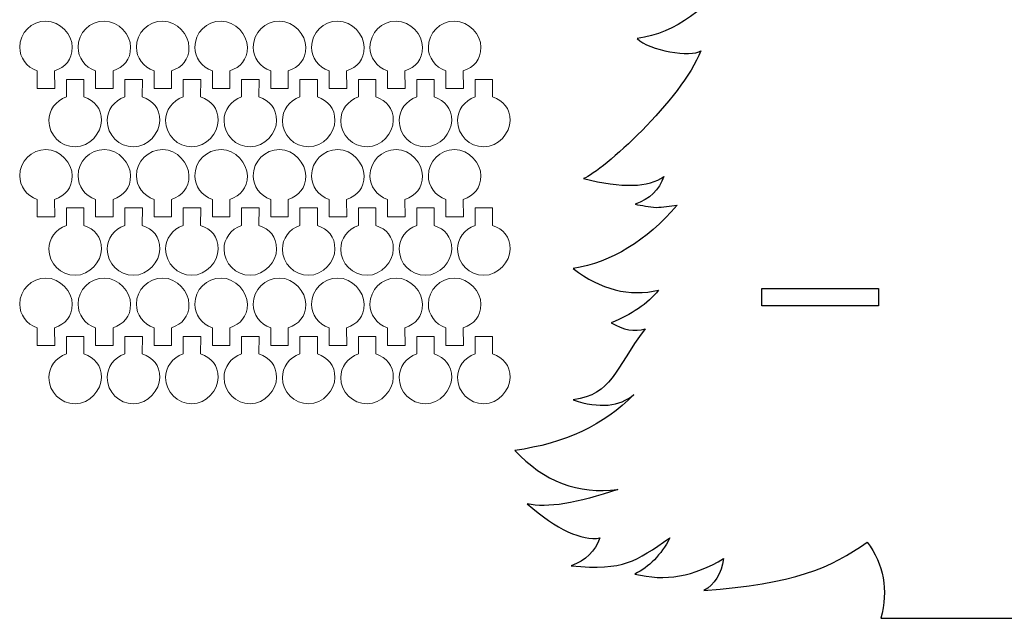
# Model space of a CAD drawing. Header units: millimetres. Extents: x -1146 to 1019, y -763 to 979.
# Tile 88 of 143: x 304 to 473, y 44 to 147. Entities that reach past the tile are written whole.
import ezdxf

# ---------------------------------------------------------------- set-up
doc = ezdxf.new("R2010")
doc.units = ezdxf.units.MM
doc.header["$MEASUREMENT"] = 0
doc.layers.add('Layer 1', color=7, linetype='Continuous')

msp = doc.modelspace()

# ---------------------------------------------------------------- linework, layer by layer
at = {"layer": 'Layer 1', "lineweight": 25}
for points, knots in [([(451.6965, 44.3736), (452.9736, 49.2453), (452.191, 53.5948), (449.3485, 57.4226), (449.3485, 57.4226), (443.2825, 53.0066), (436.6289, 50.243), (421.3879, 49.1323), (421.3879, 49.1323), (423.2434, 50.1331), (424.3605, 51.9558), (424.7392, 54.6004), (424.7392, 54.6004), (419.7382, 51.5331), (414.6816, 50.651), (409.5698, 51.9545), (409.5698, 51.9545), (412.0079, 53.1607), (414.0072, 55.2184), (415.567, 58.1282), (415.567, 58.1282), (409.5259, 54.0904), (407.8822, 52.5029), (398.6364, 53.3657), (398.6364, 53.3657), (401.1322, 54.2763), (402.7786, 55.8638), (403.5752, 58.1282), (403.5752, 58.1282), (400.4091, 57.606), (396.2554, 59.5534), (391.1137, 63.9702), (391.1137, 63.9702), (394.5117, 63.2168), (399.6905, 64.0416), (406.6504, 66.4447), (406.6504, 66.4447), (399.8219, 65.574), (393.942, 67.7998), (389.0104, 73.1216), (389.0104, 73.1216), (397.476, 74.2773), (404.273, 77.4678), (409.401, 82.6936), (409.401, 82.6936), (406.9621, 80.5915), (403.4917, 80.2819), (398.99, 81.7647), (398.99, 81.7647), (405.7637, 82.7507), (405.8785, 86.8079), (411.3347, 93.9356), (411.3347, 93.9356), (409.5049, 93.3882), (407.5646, 93.741), (405.5138, 94.994), (405.5138, 94.994), (408.9913, 96.3537), (411.6959, 98.2058), (413.6278, 100.5502), (413.6278, 100.5502), (408.5986, 99.409), (403.7188, 100.6437), (398.9877, 104.2545), (398.9877, 104.2545), (405.5498, 105.3612), (411.4883, 108.9774), (416.803, 115.1026), (416.803, 115.1026), (415.5233, 115.0096), (414.3656, 114.7221), (413.2086, 114.7437), (413.2086, 114.7437), (411.9625, 114.7668), (410.7247, 115.1097), (409.5924, 115.2616), (409.5924, 115.2616), (412.0882, 116.1722), (413.7346, 117.7597), (414.5312, 120.0241), (414.5312, 120.0241), (411.9335, 118.1402), (407.3473, 118.0228), (400.7728, 119.6713), (400.7728, 119.6713), (404.0194, 120.925), (417.5485, 133.1447), (420.8675, 141.5564), (420.8675, 141.5564), (419.2513, 140.3669), (411.9656, 141.6001), (409.9458, 143.6603), (409.9458, 143.6603), (416.7195, 144.6463), (421.8343, 148.7035), (427.2904, 155.8312), (427.2904, 155.8312), (425.4606, 155.2838), (423.5203, 155.6366), (421.4695, 156.8896), (421.4695, 156.8896), (424.947, 158.2493), (427.6516, 160.1014), (429.5835, 162.4458), (429.5835, 162.4458), (424.5543, 161.3046), (419.6745, 162.5393), (414.9434, 166.1501), (414.9434, 166.1501), (421.5055, 167.2568), (422.5052, 170.5202), (427.8199, 176.6454), (427.8199, 176.6454), (425.334, 176.683), (423.335, 177.7122), (421.823, 179.7323), (421.823, 179.7323), (429.126, 181.9782), (429.3597, 184.8885), (433.1105, 193.4023), (433.1105, 193.4023), (428.3196, 191.622), (423.8509, 194.4013), (420.3663, 196.1521), (420.3663, 196.1521), (424.6068, 197.5928), (432.6035, 201.5163), (434.6546, 205.2646), (434.6546, 205.2646), (430.4626, 205.6621), (425.9007, 206.5049), (424.2325, 211.2326), (424.2325, 211.2326), (428.139, 211.5046), (431.804, 213.0871), (435.2279, 215.9801), (435.2279, 215.9801), (433.662, 216.1622), (431.9861, 217.0444), (430.2007, 218.626), (430.2007, 218.626), (436.9185, 219.7743), (444.8268, 223.449), (448.1044, 231.7667), (448.1044, 231.7667), (446.8728, 231.1881), (444.8001, 231.3204), (441.8867, 232.164), (441.8867, 232.164), (444.288, 233.1927), (447.3601, 235.3535), (449.5156, 237.4116), (449.5156, 237.4116), (445.606, 237.9524), (444.7452, 240.4136), (443.0335, 243.2325), (443.0335, 243.2325), (450.5501, 244.0483), (457.2405, 252.1827), (463.2237, 272.2309), (463.2237, 272.2309), (463.6088, 273.522), (464.751, 274.3734), (466.0985, 274.3734), (466.0985, 274.3734), (466.0985, 274.3734), (466.5092, 274.3734), (466.5092, 274.3734), (466.5092, 274.3734), (467.8567, 274.3734), (468.9989, 273.522), (469.384, 272.2309), (469.384, 272.2309), (475.3672, 252.1829), (482.0576, 244.0483), (489.5742, 243.2325), (489.5742, 243.2325), (487.8625, 240.4136), (487.0017, 237.9523), (483.0921, 237.4116), (483.0921, 237.4116), (485.2475, 235.3534), (488.3197, 233.1927), (490.721, 232.164), (490.721, 232.164), (487.8076, 231.3207), (485.735, 231.1881), (484.5033, 231.7667), (484.5033, 231.7667), (487.7809, 223.449), (495.6892, 219.7743), (502.407, 218.626), (502.407, 218.626), (500.6214, 217.0441), (498.9457, 216.1622), (497.3798, 215.9801), (497.3798, 215.9801), (500.8037, 213.087), (504.4689, 211.5046), (508.3752, 211.2326), (508.3752, 211.2326), (506.7069, 206.5049), (502.1451, 205.6621), (497.9531, 205.2646), (497.9531, 205.2646), (500.0041, 201.5166), (508.0008, 197.5928), (512.2414, 196.1521), (512.2414, 196.1521), (508.7568, 194.4013), (504.2882, 191.622), (499.4972, 193.4023), (499.4972, 193.4023), (503.248, 184.8885), (503.4817, 181.9781), (510.7847, 179.7323), (510.7847, 179.7323), (509.2726, 177.712), (507.2739, 176.683), (504.7878, 176.6454), (504.7878, 176.6454), (510.1025, 170.5199), (511.1022, 167.2568), (517.6643, 166.1501), (517.6643, 166.1501), (512.9333, 162.5392), (508.0534, 161.3045), (503.0242, 162.4458), (503.0242, 162.4458), (504.9561, 160.1014), (507.6607, 158.2492), (511.1382, 156.8896), (511.1382, 156.8896), (509.0874, 155.6366), (507.1471, 155.2838), (505.3173, 155.8312), (505.3173, 155.8312), (510.7735, 148.7035), (515.8885, 144.6463), (522.6619, 143.6603), (522.6619, 143.6603), (520.6421, 141.6004), (513.3564, 140.3669), (511.7402, 141.5564), (511.7402, 141.5564), (515.0592, 133.1447), (528.5883, 120.925), (531.8349, 119.6713), (531.8349, 119.6713), (525.2604, 118.0226), (520.6741, 118.1402), (518.0765, 120.0241), (518.0765, 120.0241), (518.8733, 117.7597), (520.5195, 116.1722), (523.0153, 115.2616), (523.0153, 115.2616), (521.883, 115.1097), (520.6452, 114.7668), (519.3991, 114.7437), (519.3991, 114.7437), (518.2421, 114.7221), (517.0844, 115.0099), (515.8047, 115.1026), (515.8047, 115.1026), (521.1194, 108.9771), (527.0579, 105.3612), (533.62, 104.2545), (533.62, 104.2545), (528.889, 100.6436), (524.0091, 99.4089), (518.9799, 100.5502), (518.9799, 100.5502), (520.9118, 98.2058), (523.6164, 96.3536), (527.0939, 94.994), (527.0939, 94.994), (525.0431, 93.741), (523.1028, 93.3882), (521.273, 93.9356), (521.273, 93.9356), (526.7292, 86.8079), (526.844, 82.7507), (533.6177, 81.7647), (533.6177, 81.7647), (528.6662, 80.3827), (524.922, 80.8912), (522.3843, 83.2907), (522.3843, 83.2907), (527.3561, 77.9161), (534.0559, 74.5264), (542.4838, 73.1216), (542.4838, 73.1216), (537.7269, 67.6431), (531.922, 65.2288), (525.0688, 65.8783), (525.0688, 65.8783), (532.2664, 64.3261), (537.5067, 64.1275), (540.7899, 65.2824), (540.7899, 65.2824), (536.1554, 60.3363), (532.2362, 57.9515), (529.0322, 58.1285), (529.0322, 58.1285), (529.829, 55.8641), (531.4752, 54.2766), (533.971, 53.366), (533.971, 53.366), (524.7251, 52.5032), (523.0815, 54.0907), (517.0404, 58.1285), (517.0404, 58.1285), (518.6005, 55.2189), (520.5994, 53.161), (523.0376, 51.9548), (523.0376, 51.9548), (517.9256, 50.6513), (512.8692, 51.5334), (507.8682, 54.6007), (507.8682, 54.6007), (508.2472, 51.9561), (509.3643, 50.1333), (511.2195, 49.1326), (511.2195, 49.1326), (495.9785, 50.2433), (489.325, 53.0069), (483.2589, 57.4229), (483.2589, 57.4229), (480.4164, 53.5954), (479.6338, 49.2456), (480.9109, 44.3739), (480.9109, 44.3739), (480.9109, 44.3739), (451.6948, 44.3739), (451.6948, 44.3739), (451.6948, 44.3739), (451.6948, 44.3739), (451.6965, 44.3736), (451.6965, 44.3736)], [0, 0, 0, 0, 0.01162791, 0.01162791, 0.01162791, 0.01162791, 0.02325581, 0.02325581, 0.02325581, 0.02325581, 0.03488372, 0.03488372, 0.03488372, 0.03488372, 0.04651163, 0.04651163, 0.04651163, 0.04651163, 0.05813953, 0.05813953, 0.05813953, 0.05813953, 0.06976744, 0.06976744, 0.06976744, 0.06976744, 0.08139535, 0.08139535, 0.08139535, 0.08139535, 0.09302326, 0.09302326, 0.09302326, 0.09302326, 0.10465116, 0.10465116, 0.10465116, 0.10465116, 0.11627907, 0.11627907, 0.11627907, 0.11627907, 0.12790698, 0.12790698, 0.12790698, 0.12790698, 0.13953488, 0.13953488, 0.13953488, 0.13953488, 0.15116279, 0.15116279, 0.15116279, 0.15116279, 0.1627907, 0.1627907, 0.1627907, 0.1627907, 0.1744186, 0.1744186, 0.1744186, 0.1744186, 0.18604651, 0.18604651, 0.18604651, 0.18604651, 0.19767442, 0.19767442, 0.19767442, 0.19767442, 0.20930233, 0.20930233, 0.20930233, 0.20930233, 0.22093023, 0.22093023, 0.22093023, 0.22093023, 0.23255814, 0.23255814, 0.23255814, 0.23255814, 0.24418605, 0.24418605, 0.24418605, 0.24418605, 0.25581395, 0.25581395, 0.25581395, 0.25581395, 0.26744186, 0.26744186, 0.26744186, 0.26744186, 0.27906977, 0.27906977, 0.27906977, 0.27906977, 0.29069767, 0.29069767, 0.29069767, 0.29069767, 0.30232558, 0.30232558, 0.30232558, 0.30232558, 0.31395349, 0.31395349, 0.31395349, 0.31395349, 0.3255814, 0.3255814, 0.3255814, 0.3255814, 0.3372093, 0.3372093, 0.3372093, 0.3372093, 0.34883721, 0.34883721, 0.34883721, 0.34883721, 0.36046512, 0.36046512, 0.36046512, 0.36046512, 0.37209302, 0.37209302, 0.37209302, 0.37209302, 0.38372093, 0.38372093, 0.38372093, 0.38372093, 0.39534884, 0.39534884, 0.39534884, 0.39534884, 0.40697674, 0.40697674, 0.40697674, 0.40697674, 0.41860465, 0.41860465, 0.41860465, 0.41860465, 0.43023256, 0.43023256, 0.43023256, 0.43023256, 0.44186047, 0.44186047, 0.44186047, 0.44186047, 0.45348837, 0.45348837, 0.45348837, 0.45348837, 0.46511628, 0.46511628, 0.46511628, 0.46511628, 0.47674419, 0.47674419, 0.47674419, 0.47674419, 0.48837209, 0.48837209, 0.48837209, 0.48837209, 0.5, 0.5, 0.5, 0.5, 0.51162791, 0.51162791, 0.51162791, 0.51162791, 0.52325581, 0.52325581, 0.52325581, 0.52325581, 0.53488372, 0.53488372, 0.53488372, 0.53488372, 0.54651163, 0.54651163, 0.54651163, 0.54651163, 0.55813953, 0.55813953, 0.55813953, 0.55813953, 0.56976744, 0.56976744, 0.56976744, 0.56976744, 0.58139535, 0.58139535, 0.58139535, 0.58139535, 0.59302326, 0.59302326, 0.59302326, 0.59302326, 0.60465116, 0.60465116, 0.60465116, 0.60465116, 0.61627907, 0.61627907, 0.61627907, 0.61627907, 0.62790698, 0.62790698, 0.62790698, 0.62790698, 0.63953488, 0.63953488, 0.63953488, 0.63953488, 0.65116279, 0.65116279, 0.65116279, 0.65116279, 0.6627907, 0.6627907, 0.6627907, 0.6627907, 0.6744186, 0.6744186, 0.6744186, 0.6744186, 0.68604651, 0.68604651, 0.68604651, 0.68604651, 0.69767442, 0.69767442, 0.69767442, 0.69767442, 0.70930233, 0.70930233, 0.70930233, 0.70930233, 0.72093023, 0.72093023, 0.72093023, 0.72093023, 0.73255814, 0.73255814, 0.73255814, 0.73255814, 0.74418605, 0.74418605, 0.74418605, 0.74418605, 0.75581395, 0.75581395, 0.75581395, 0.75581395, 0.76744186, 0.76744186, 0.76744186, 0.76744186, 0.77906977, 0.77906977, 0.77906977, 0.77906977, 0.79069767, 0.79069767, 0.79069767, 0.79069767, 0.80232558, 0.80232558, 0.80232558, 0.80232558, 0.81395349, 0.81395349, 0.81395349, 0.81395349, 0.8255814, 0.8255814, 0.8255814, 0.8255814, 0.8372093, 0.8372093, 0.8372093, 0.8372093, 0.84883721, 0.84883721, 0.84883721, 0.84883721, 0.86046512, 0.86046512, 0.86046512, 0.86046512, 0.87209302, 0.87209302, 0.87209302, 0.87209302, 0.88372093, 0.88372093, 0.88372093, 0.88372093, 0.89534884, 0.89534884, 0.89534884, 0.89534884, 0.90697674, 0.90697674, 0.90697674, 0.90697674, 0.91860465, 0.91860465, 0.91860465, 0.91860465, 0.93023256, 0.93023256, 0.93023256, 0.93023256, 0.94186047, 0.94186047, 0.94186047, 0.94186047, 0.95348837, 0.95348837, 0.95348837, 0.95348837, 0.96511628, 0.96511628, 0.96511628, 0.96511628, 0.97674419, 0.97674419, 0.97674419, 0.97674419, 1, 1, 1, 1]), ([(431.3047, 100.8737), (431.3047, 100.8737), (431.3047, 97.8737), (431.3047, 97.8737), (431.3047, 97.8737), (431.3047, 97.8737), (451.3047, 97.8737), (451.3047, 97.8737), (451.3047, 97.8737), (451.3047, 97.8737), (451.3047, 100.8737), (451.3047, 100.8737), (451.3047, 100.8737), (451.3047, 100.8737), (431.3047, 100.8737), (431.3047, 100.8737)], [0, 0, 0, 0, 0.2, 0.2, 0.2, 0.2, 0.4, 0.4, 0.4, 0.4, 0.6, 0.6, 0.6, 0.6, 1, 1, 1, 1])]:
    msp.add_open_spline(points, degree=3, knots=knots, dxfattribs=at)
at = {"layer": 'Layer 1', "color": 250, "lineweight": 18}
for points in [[(307.1916, 135.109), (307.1916, 135.109), (310.1916, 135.109), (310.1916, 135.109), (310.1916, 135.109), (310.1916, 135.109), (310.171, 138.109), (310.171, 138.109), (310.171, 138.109), (312.0112, 138.7552), (313.1817, 140.0181), (313.1817, 142.1461), (313.1817, 142.1461), (313.1817, 144.2741), (311.167, 146.6462), (308.6816, 146.6462), (308.6816, 146.6462), (306.1965, 146.6462), (304.1815, 144.6315), (304.1815, 142.1461), (304.1815, 142.1461), (304.1815, 140.4306), (305.3237, 138.7138), (307.1922, 138.109), (307.1922, 138.109), (307.1922, 138.109), (307.1914, 135.109), (307.1914, 135.109), (307.1914, 135.109), (307.1914, 135.109), (307.1916, 135.109), (307.1916, 135.109)], [(317.1916, 135.109), (317.1916, 135.109), (320.1916, 135.109), (320.1916, 135.109), (320.1916, 135.109), (320.1916, 135.109), (320.171, 138.109), (320.171, 138.109), (320.171, 138.109), (322.0112, 138.7552), (323.1817, 140.0181), (323.1817, 142.1461), (323.1817, 142.1461), (323.1817, 144.2741), (321.167, 146.6462), (318.6816, 146.6462), (318.6816, 146.6462), (316.1965, 146.6462), (314.1815, 144.6315), (314.1815, 142.1461), (314.1815, 142.1461), (314.1815, 140.4306), (315.3237, 138.7138), (317.1922, 138.109), (317.1922, 138.109), (317.1922, 138.109), (317.1914, 135.109), (317.1914, 135.109), (317.1914, 135.109), (317.1914, 135.109), (317.1916, 135.109), (317.1916, 135.109)], [(327.1916, 135.109), (327.1916, 135.109), (330.1916, 135.109), (330.1916, 135.109), (330.1916, 135.109), (330.1916, 135.109), (330.171, 138.109), (330.171, 138.109), (330.171, 138.109), (332.0112, 138.7552), (333.1817, 140.0181), (333.1817, 142.1461), (333.1817, 142.1461), (333.1817, 144.2741), (331.167, 146.6462), (328.6816, 146.6462), (328.6816, 146.6462), (326.1965, 146.6462), (324.1815, 144.6315), (324.1815, 142.1461), (324.1815, 142.1461), (324.1815, 140.4306), (325.3237, 138.7138), (327.1922, 138.109), (327.1922, 138.109), (327.1922, 138.109), (327.1914, 135.109), (327.1914, 135.109), (327.1914, 135.109), (327.1914, 135.109), (327.1916, 135.109), (327.1916, 135.109)], [(337.1916, 135.109), (337.1916, 135.109), (340.1916, 135.109), (340.1916, 135.109), (340.1916, 135.109), (340.1916, 135.109), (340.171, 138.109), (340.171, 138.109), (340.171, 138.109), (342.0112, 138.7552), (343.1817, 140.0181), (343.1817, 142.1461), (343.1817, 142.1461), (343.1817, 144.2741), (341.167, 146.6462), (338.6816, 146.6462), (338.6816, 146.6462), (336.1965, 146.6462), (334.1815, 144.6315), (334.1815, 142.1461), (334.1815, 142.1461), (334.1815, 140.4306), (335.3237, 138.7138), (337.1922, 138.109), (337.1922, 138.109), (337.1922, 138.109), (337.1914, 135.109), (337.1914, 135.109), (337.1914, 135.109), (337.1914, 135.109), (337.1916, 135.109), (337.1916, 135.109)], [(347.1915, 135.109), (347.1915, 135.109), (350.1915, 135.109), (350.1915, 135.109), (350.1915, 135.109), (350.1915, 135.109), (350.1709, 138.109), (350.1709, 138.109), (350.1709, 138.109), (352.0111, 138.7552), (353.1816, 140.0181), (353.1816, 142.1461), (353.1816, 142.1461), (353.1816, 144.2741), (351.1669, 146.6462), (348.6815, 146.6462), (348.6815, 146.6462), (346.1964, 146.6462), (344.1814, 144.6315), (344.1814, 142.1461), (344.1814, 142.1461), (344.1814, 140.4306), (345.3236, 138.7138), (347.1921, 138.109), (347.1921, 138.109), (347.1921, 138.109), (347.1913, 135.109), (347.1913, 135.109), (347.1913, 135.109), (347.1913, 135.109), (347.1915, 135.109), (347.1915, 135.109)], [(357.1915, 135.109), (357.1915, 135.109), (360.1915, 135.109), (360.1915, 135.109), (360.1915, 135.109), (360.1915, 135.109), (360.1709, 138.109), (360.1709, 138.109), (360.1709, 138.109), (362.0111, 138.7552), (363.1816, 140.0181), (363.1816, 142.1461), (363.1816, 142.1461), (363.1816, 144.2741), (361.1669, 146.6462), (358.6815, 146.6462), (358.6815, 146.6462), (356.1964, 146.6462), (354.1814, 144.6315), (354.1814, 142.1461), (354.1814, 142.1461), (354.1814, 140.4306), (355.3236, 138.7138), (357.1921, 138.109), (357.1921, 138.109), (357.1921, 138.109), (357.1913, 135.109), (357.1913, 135.109), (357.1913, 135.109), (357.1913, 135.109), (357.1915, 135.109), (357.1915, 135.109)], [(367.1915, 135.109), (367.1915, 135.109), (370.1915, 135.109), (370.1915, 135.109), (370.1915, 135.109), (370.1915, 135.109), (370.1709, 138.109), (370.1709, 138.109), (370.1709, 138.109), (372.0111, 138.7552), (373.1816, 140.0181), (373.1816, 142.1461), (373.1816, 142.1461), (373.1816, 144.2741), (371.1669, 146.6462), (368.6815, 146.6462), (368.6815, 146.6462), (366.1964, 146.6462), (364.1814, 144.6315), (364.1814, 142.1461), (364.1814, 142.1461), (364.1814, 140.4306), (365.3236, 138.7138), (367.1921, 138.109), (367.1921, 138.109), (367.1921, 138.109), (367.1913, 135.109), (367.1913, 135.109), (367.1913, 135.109), (367.1913, 135.109), (367.1915, 135.109), (367.1915, 135.109)], [(377.1915, 135.109), (377.1915, 135.109), (380.1915, 135.109), (380.1915, 135.109), (380.1915, 135.109), (380.1915, 135.109), (380.1709, 138.109), (380.1709, 138.109), (380.1709, 138.109), (382.0111, 138.7552), (383.1816, 140.0181), (383.1816, 142.1461), (383.1816, 142.1461), (383.1816, 144.2741), (381.1669, 146.6462), (378.6815, 146.6462), (378.6815, 146.6462), (376.1964, 146.6462), (374.1814, 144.6315), (374.1814, 142.1461), (374.1814, 142.1461), (374.1814, 140.4306), (375.3236, 138.7138), (377.1921, 138.109), (377.1921, 138.109), (377.1921, 138.109), (377.1913, 135.109), (377.1913, 135.109), (377.1913, 135.109), (377.1913, 135.109), (377.1915, 135.109), (377.1915, 135.109)], [(312.1916, 136.646), (312.1916, 136.646), (315.1916, 136.646), (315.1916, 136.646), (315.1916, 136.646), (315.1916, 136.646), (315.171, 133.646), (315.171, 133.646), (315.171, 133.646), (317.0112, 132.9998), (318.1817, 131.7369), (318.1817, 129.6089), (318.1817, 129.6089), (318.1817, 127.4809), (316.167, 125.1088), (313.6816, 125.1088), (313.6816, 125.1088), (311.1965, 125.1088), (309.1815, 127.1235), (309.1815, 129.6089), (309.1815, 129.6089), (309.1815, 131.3244), (310.3237, 133.0412), (312.1922, 133.646), (312.1922, 133.646), (312.1922, 133.646), (312.1914, 136.646), (312.1914, 136.646), (312.1914, 136.646), (312.1914, 136.646), (312.1916, 136.646), (312.1916, 136.646)], [(322.1916, 136.646), (322.1916, 136.646), (325.1916, 136.646), (325.1916, 136.646), (325.1916, 136.646), (325.1916, 136.646), (325.171, 133.646), (325.171, 133.646), (325.171, 133.646), (327.0112, 132.9998), (328.1817, 131.7369), (328.1817, 129.6089), (328.1817, 129.6089), (328.1817, 127.4809), (326.167, 125.1088), (323.6816, 125.1088), (323.6816, 125.1088), (321.1965, 125.1088), (319.1815, 127.1235), (319.1815, 129.6089), (319.1815, 129.6089), (319.1815, 131.3244), (320.3237, 133.0412), (322.1922, 133.646), (322.1922, 133.646), (322.1922, 133.646), (322.1914, 136.646), (322.1914, 136.646), (322.1914, 136.646), (322.1914, 136.646), (322.1916, 136.646), (322.1916, 136.646)], [(332.1916, 136.646), (332.1916, 136.646), (335.1916, 136.646), (335.1916, 136.646), (335.1916, 136.646), (335.1916, 136.646), (335.171, 133.646), (335.171, 133.646), (335.171, 133.646), (337.0112, 132.9998), (338.1817, 131.7369), (338.1817, 129.6089), (338.1817, 129.6089), (338.1817, 127.4809), (336.167, 125.1088), (333.6816, 125.1088), (333.6816, 125.1088), (331.1965, 125.1088), (329.1815, 127.1235), (329.1815, 129.6089), (329.1815, 129.6089), (329.1815, 131.3244), (330.3237, 133.0412), (332.1922, 133.646), (332.1922, 133.646), (332.1922, 133.646), (332.1914, 136.646), (332.1914, 136.646), (332.1914, 136.646), (332.1914, 136.646), (332.1916, 136.646), (332.1916, 136.646)], [(342.1916, 136.646), (342.1916, 136.646), (345.1916, 136.646), (345.1916, 136.646), (345.1916, 136.646), (345.1916, 136.646), (345.171, 133.646), (345.171, 133.646), (345.171, 133.646), (347.0112, 132.9998), (348.1817, 131.7369), (348.1817, 129.6089), (348.1817, 129.6089), (348.1817, 127.4809), (346.167, 125.1088), (343.6816, 125.1088), (343.6816, 125.1088), (341.1965, 125.1088), (339.1815, 127.1235), (339.1815, 129.6089), (339.1815, 129.6089), (339.1815, 131.3244), (340.3237, 133.0412), (342.1922, 133.646), (342.1922, 133.646), (342.1922, 133.646), (342.1914, 136.646), (342.1914, 136.646), (342.1914, 136.646), (342.1914, 136.646), (342.1916, 136.646), (342.1916, 136.646)], [(352.1915, 136.646), (352.1915, 136.646), (355.1915, 136.646), (355.1915, 136.646), (355.1915, 136.646), (355.1915, 136.646), (355.1709, 133.646), (355.1709, 133.646), (355.1709, 133.646), (357.0111, 132.9998), (358.1816, 131.7369), (358.1816, 129.6089), (358.1816, 129.6089), (358.1816, 127.4809), (356.1669, 125.1088), (353.6815, 125.1088), (353.6815, 125.1088), (351.1964, 125.1088), (349.1814, 127.1235), (349.1814, 129.6089), (349.1814, 129.6089), (349.1814, 131.3244), (350.3236, 133.0412), (352.1921, 133.646), (352.1921, 133.646), (352.1921, 133.646), (352.1913, 136.646), (352.1913, 136.646), (352.1913, 136.646), (352.1913, 136.646), (352.1915, 136.646), (352.1915, 136.646)], [(362.1915, 136.646), (362.1915, 136.646), (365.1915, 136.646), (365.1915, 136.646), (365.1915, 136.646), (365.1915, 136.646), (365.1709, 133.646), (365.1709, 133.646), (365.1709, 133.646), (367.0111, 132.9998), (368.1816, 131.7369), (368.1816, 129.6089), (368.1816, 129.6089), (368.1816, 127.4809), (366.1669, 125.1088), (363.6815, 125.1088), (363.6815, 125.1088), (361.1964, 125.1088), (359.1814, 127.1235), (359.1814, 129.6089), (359.1814, 129.6089), (359.1814, 131.3244), (360.3236, 133.0412), (362.1921, 133.646), (362.1921, 133.646), (362.1921, 133.646), (362.1913, 136.646), (362.1913, 136.646), (362.1913, 136.646), (362.1913, 136.646), (362.1915, 136.646), (362.1915, 136.646)], [(372.1915, 136.646), (372.1915, 136.646), (375.1915, 136.646), (375.1915, 136.646), (375.1915, 136.646), (375.1915, 136.646), (375.1709, 133.646), (375.1709, 133.646), (375.1709, 133.646), (377.0111, 132.9998), (378.1816, 131.7369), (378.1816, 129.6089), (378.1816, 129.6089), (378.1816, 127.4809), (376.1669, 125.1088), (373.6815, 125.1088), (373.6815, 125.1088), (371.1964, 125.1088), (369.1814, 127.1235), (369.1814, 129.6089), (369.1814, 129.6089), (369.1814, 131.3244), (370.3236, 133.0412), (372.1921, 133.646), (372.1921, 133.646), (372.1921, 133.646), (372.1913, 136.646), (372.1913, 136.646), (372.1913, 136.646), (372.1913, 136.646), (372.1915, 136.646), (372.1915, 136.646)], [(382.1915, 136.646), (382.1915, 136.646), (385.1915, 136.646), (385.1915, 136.646), (385.1915, 136.646), (385.1915, 136.646), (385.1709, 133.646), (385.1709, 133.646), (385.1709, 133.646), (387.0111, 132.9998), (388.1816, 131.7369), (388.1816, 129.6089), (388.1816, 129.6089), (388.1816, 127.4809), (386.1669, 125.1088), (383.6815, 125.1088), (383.6815, 125.1088), (381.1964, 125.1088), (379.1814, 127.1235), (379.1814, 129.6089), (379.1814, 129.6089), (379.1814, 131.3244), (380.3236, 133.0412), (382.1921, 133.646), (382.1921, 133.646), (382.1921, 133.646), (382.1913, 136.646), (382.1913, 136.646), (382.1913, 136.646), (382.1913, 136.646), (382.1915, 136.646), (382.1915, 136.646)], [(307.1916, 113.1091), (307.1916, 113.1091), (310.1916, 113.1091), (310.1916, 113.1091), (310.1916, 113.1091), (310.1916, 113.1091), (310.171, 116.1091), (310.171, 116.1091), (310.171, 116.1091), (312.0112, 116.7553), (313.1817, 118.0182), (313.1817, 120.1462), (313.1817, 120.1462), (313.1817, 122.2742), (311.167, 124.6463), (308.6816, 124.6463), (308.6816, 124.6463), (306.1965, 124.6463), (304.1815, 122.6316), (304.1815, 120.1462), (304.1815, 120.1462), (304.1815, 118.4307), (305.3237, 116.7139), (307.1922, 116.1091), (307.1922, 116.1091), (307.1922, 116.1091), (307.1914, 113.1091), (307.1914, 113.1091), (307.1914, 113.1091), (307.1914, 113.1091), (307.1916, 113.1091), (307.1916, 113.1091)], [(317.1916, 113.1091), (317.1916, 113.1091), (320.1916, 113.1091), (320.1916, 113.1091), (320.1916, 113.1091), (320.1916, 113.1091), (320.171, 116.1091), (320.171, 116.1091), (320.171, 116.1091), (322.0112, 116.7553), (323.1817, 118.0182), (323.1817, 120.1462), (323.1817, 120.1462), (323.1817, 122.2742), (321.167, 124.6463), (318.6816, 124.6463), (318.6816, 124.6463), (316.1965, 124.6463), (314.1815, 122.6316), (314.1815, 120.1462), (314.1815, 120.1462), (314.1815, 118.4307), (315.3237, 116.7139), (317.1922, 116.1091), (317.1922, 116.1091), (317.1922, 116.1091), (317.1914, 113.1091), (317.1914, 113.1091), (317.1914, 113.1091), (317.1914, 113.1091), (317.1916, 113.1091), (317.1916, 113.1091)], [(327.1916, 113.1091), (327.1916, 113.1091), (330.1916, 113.1091), (330.1916, 113.1091), (330.1916, 113.1091), (330.1916, 113.1091), (330.171, 116.1091), (330.171, 116.1091), (330.171, 116.1091), (332.0112, 116.7553), (333.1817, 118.0182), (333.1817, 120.1462), (333.1817, 120.1462), (333.1817, 122.2742), (331.167, 124.6463), (328.6816, 124.6463), (328.6816, 124.6463), (326.1965, 124.6463), (324.1815, 122.6316), (324.1815, 120.1462), (324.1815, 120.1462), (324.1815, 118.4307), (325.3237, 116.7139), (327.1922, 116.1091), (327.1922, 116.1091), (327.1922, 116.1091), (327.1914, 113.1091), (327.1914, 113.1091), (327.1914, 113.1091), (327.1914, 113.1091), (327.1916, 113.1091), (327.1916, 113.1091)], [(337.1916, 113.1091), (337.1916, 113.1091), (340.1916, 113.1091), (340.1916, 113.1091), (340.1916, 113.1091), (340.1916, 113.1091), (340.171, 116.1091), (340.171, 116.1091), (340.171, 116.1091), (342.0112, 116.7553), (343.1817, 118.0182), (343.1817, 120.1462), (343.1817, 120.1462), (343.1817, 122.2742), (341.167, 124.6463), (338.6816, 124.6463), (338.6816, 124.6463), (336.1965, 124.6463), (334.1815, 122.6316), (334.1815, 120.1462), (334.1815, 120.1462), (334.1815, 118.4307), (335.3237, 116.7139), (337.1922, 116.1091), (337.1922, 116.1091), (337.1922, 116.1091), (337.1914, 113.1091), (337.1914, 113.1091), (337.1914, 113.1091), (337.1914, 113.1091), (337.1916, 113.1091), (337.1916, 113.1091)], [(347.1915, 113.1091), (347.1915, 113.1091), (350.1915, 113.1091), (350.1915, 113.1091), (350.1915, 113.1091), (350.1915, 113.1091), (350.1709, 116.1091), (350.1709, 116.1091), (350.1709, 116.1091), (352.0111, 116.7553), (353.1816, 118.0182), (353.1816, 120.1462), (353.1816, 120.1462), (353.1816, 122.2742), (351.1669, 124.6463), (348.6815, 124.6463), (348.6815, 124.6463), (346.1964, 124.6463), (344.1814, 122.6316), (344.1814, 120.1462), (344.1814, 120.1462), (344.1814, 118.4307), (345.3236, 116.7139), (347.1921, 116.1091), (347.1921, 116.1091), (347.1921, 116.1091), (347.1913, 113.1091), (347.1913, 113.1091), (347.1913, 113.1091), (347.1913, 113.1091), (347.1915, 113.1091), (347.1915, 113.1091)], [(357.1915, 113.1091), (357.1915, 113.1091), (360.1915, 113.1091), (360.1915, 113.1091), (360.1915, 113.1091), (360.1915, 113.1091), (360.1709, 116.1091), (360.1709, 116.1091), (360.1709, 116.1091), (362.0111, 116.7553), (363.1816, 118.0182), (363.1816, 120.1462), (363.1816, 120.1462), (363.1816, 122.2742), (361.1669, 124.6463), (358.6815, 124.6463), (358.6815, 124.6463), (356.1964, 124.6463), (354.1814, 122.6316), (354.1814, 120.1462), (354.1814, 120.1462), (354.1814, 118.4307), (355.3236, 116.7139), (357.1921, 116.1091), (357.1921, 116.1091), (357.1921, 116.1091), (357.1913, 113.1091), (357.1913, 113.1091), (357.1913, 113.1091), (357.1913, 113.1091), (357.1915, 113.1091), (357.1915, 113.1091)], [(367.1915, 113.1091), (367.1915, 113.1091), (370.1915, 113.1091), (370.1915, 113.1091), (370.1915, 113.1091), (370.1915, 113.1091), (370.1709, 116.1091), (370.1709, 116.1091), (370.1709, 116.1091), (372.0111, 116.7553), (373.1816, 118.0182), (373.1816, 120.1462), (373.1816, 120.1462), (373.1816, 122.2742), (371.1669, 124.6463), (368.6815, 124.6463), (368.6815, 124.6463), (366.1964, 124.6463), (364.1814, 122.6316), (364.1814, 120.1462), (364.1814, 120.1462), (364.1814, 118.4307), (365.3236, 116.7139), (367.1921, 116.1091), (367.1921, 116.1091), (367.1921, 116.1091), (367.1913, 113.1091), (367.1913, 113.1091), (367.1913, 113.1091), (367.1913, 113.1091), (367.1915, 113.1091), (367.1915, 113.1091)], [(377.1915, 113.1091), (377.1915, 113.1091), (380.1915, 113.1091), (380.1915, 113.1091), (380.1915, 113.1091), (380.1915, 113.1091), (380.1709, 116.1091), (380.1709, 116.1091), (380.1709, 116.1091), (382.0111, 116.7553), (383.1816, 118.0182), (383.1816, 120.1462), (383.1816, 120.1462), (383.1816, 122.2742), (381.1669, 124.6463), (378.6815, 124.6463), (378.6815, 124.6463), (376.1964, 124.6463), (374.1814, 122.6316), (374.1814, 120.1462), (374.1814, 120.1462), (374.1814, 118.4307), (375.3236, 116.7139), (377.1921, 116.1091), (377.1921, 116.1091), (377.1921, 116.1091), (377.1913, 113.1091), (377.1913, 113.1091), (377.1913, 113.1091), (377.1913, 113.1091), (377.1915, 113.1091), (377.1915, 113.1091)], [(312.1916, 114.646), (312.1916, 114.646), (315.1916, 114.646), (315.1916, 114.646), (315.1916, 114.646), (315.1916, 114.646), (315.171, 111.646), (315.171, 111.646), (315.171, 111.646), (317.0112, 110.9998), (318.1817, 109.7369), (318.1817, 107.6089), (318.1817, 107.6089), (318.1817, 105.4809), (316.167, 103.1088), (313.6816, 103.1088), (313.6816, 103.1088), (311.1965, 103.1088), (309.1815, 105.1235), (309.1815, 107.6089), (309.1815, 107.6089), (309.1815, 109.3244), (310.3237, 111.0412), (312.1922, 111.646), (312.1922, 111.646), (312.1922, 111.646), (312.1914, 114.646), (312.1914, 114.646), (312.1914, 114.646), (312.1914, 114.646), (312.1916, 114.646), (312.1916, 114.646)], [(322.1916, 114.646), (322.1916, 114.646), (325.1916, 114.646), (325.1916, 114.646), (325.1916, 114.646), (325.1916, 114.646), (325.171, 111.646), (325.171, 111.646), (325.171, 111.646), (327.0112, 110.9998), (328.1817, 109.7369), (328.1817, 107.6089), (328.1817, 107.6089), (328.1817, 105.4809), (326.167, 103.1088), (323.6816, 103.1088), (323.6816, 103.1088), (321.1965, 103.1088), (319.1815, 105.1235), (319.1815, 107.6089), (319.1815, 107.6089), (319.1815, 109.3244), (320.3237, 111.0412), (322.1922, 111.646), (322.1922, 111.646), (322.1922, 111.646), (322.1914, 114.646), (322.1914, 114.646), (322.1914, 114.646), (322.1914, 114.646), (322.1916, 114.646), (322.1916, 114.646)], [(332.1916, 114.646), (332.1916, 114.646), (335.1916, 114.646), (335.1916, 114.646), (335.1916, 114.646), (335.1916, 114.646), (335.171, 111.646), (335.171, 111.646), (335.171, 111.646), (337.0112, 110.9998), (338.1817, 109.7369), (338.1817, 107.6089), (338.1817, 107.6089), (338.1817, 105.4809), (336.167, 103.1088), (333.6816, 103.1088), (333.6816, 103.1088), (331.1965, 103.1088), (329.1815, 105.1235), (329.1815, 107.6089), (329.1815, 107.6089), (329.1815, 109.3244), (330.3237, 111.0412), (332.1922, 111.646), (332.1922, 111.646), (332.1922, 111.646), (332.1914, 114.646), (332.1914, 114.646), (332.1914, 114.646), (332.1914, 114.646), (332.1916, 114.646), (332.1916, 114.646)], [(342.1916, 114.646), (342.1916, 114.646), (345.1916, 114.646), (345.1916, 114.646), (345.1916, 114.646), (345.1916, 114.646), (345.171, 111.646), (345.171, 111.646), (345.171, 111.646), (347.0112, 110.9998), (348.1817, 109.7369), (348.1817, 107.6089), (348.1817, 107.6089), (348.1817, 105.4809), (346.167, 103.1088), (343.6816, 103.1088), (343.6816, 103.1088), (341.1965, 103.1088), (339.1815, 105.1235), (339.1815, 107.6089), (339.1815, 107.6089), (339.1815, 109.3244), (340.3237, 111.0412), (342.1922, 111.646), (342.1922, 111.646), (342.1922, 111.646), (342.1914, 114.646), (342.1914, 114.646), (342.1914, 114.646), (342.1914, 114.646), (342.1916, 114.646), (342.1916, 114.646)], [(352.1915, 114.646), (352.1915, 114.646), (355.1915, 114.646), (355.1915, 114.646), (355.1915, 114.646), (355.1915, 114.646), (355.1709, 111.646), (355.1709, 111.646), (355.1709, 111.646), (357.0111, 110.9998), (358.1816, 109.7369), (358.1816, 107.6089), (358.1816, 107.6089), (358.1816, 105.4809), (356.1669, 103.1088), (353.6815, 103.1088), (353.6815, 103.1088), (351.1964, 103.1088), (349.1814, 105.1235), (349.1814, 107.6089), (349.1814, 107.6089), (349.1814, 109.3244), (350.3236, 111.0412), (352.1921, 111.646), (352.1921, 111.646), (352.1921, 111.646), (352.1913, 114.646), (352.1913, 114.646), (352.1913, 114.646), (352.1913, 114.646), (352.1915, 114.646), (352.1915, 114.646)], [(362.1915, 114.646), (362.1915, 114.646), (365.1915, 114.646), (365.1915, 114.646), (365.1915, 114.646), (365.1915, 114.646), (365.1709, 111.646), (365.1709, 111.646), (365.1709, 111.646), (367.0111, 110.9998), (368.1816, 109.7369), (368.1816, 107.6089), (368.1816, 107.6089), (368.1816, 105.4809), (366.1669, 103.1088), (363.6815, 103.1088), (363.6815, 103.1088), (361.1964, 103.1088), (359.1814, 105.1235), (359.1814, 107.6089), (359.1814, 107.6089), (359.1814, 109.3244), (360.3236, 111.0412), (362.1921, 111.646), (362.1921, 111.646), (362.1921, 111.646), (362.1913, 114.646), (362.1913, 114.646), (362.1913, 114.646), (362.1913, 114.646), (362.1915, 114.646), (362.1915, 114.646)], [(372.1915, 114.646), (372.1915, 114.646), (375.1915, 114.646), (375.1915, 114.646), (375.1915, 114.646), (375.1915, 114.646), (375.1709, 111.646), (375.1709, 111.646), (375.1709, 111.646), (377.0111, 110.9998), (378.1816, 109.7369), (378.1816, 107.6089), (378.1816, 107.6089), (378.1816, 105.4809), (376.1669, 103.1088), (373.6815, 103.1088), (373.6815, 103.1088), (371.1964, 103.1088), (369.1814, 105.1235), (369.1814, 107.6089), (369.1814, 107.6089), (369.1814, 109.3244), (370.3236, 111.0412), (372.1921, 111.646), (372.1921, 111.646), (372.1921, 111.646), (372.1913, 114.646), (372.1913, 114.646), (372.1913, 114.646), (372.1913, 114.646), (372.1915, 114.646), (372.1915, 114.646)], [(382.1915, 114.646), (382.1915, 114.646), (385.1915, 114.646), (385.1915, 114.646), (385.1915, 114.646), (385.1915, 114.646), (385.1709, 111.646), (385.1709, 111.646), (385.1709, 111.646), (387.0111, 110.9998), (388.1816, 109.7369), (388.1816, 107.6089), (388.1816, 107.6089), (388.1816, 105.4809), (386.1669, 103.1088), (383.6815, 103.1088), (383.6815, 103.1088), (381.1964, 103.1088), (379.1814, 105.1235), (379.1814, 107.6089), (379.1814, 107.6089), (379.1814, 109.3244), (380.3236, 111.0412), (382.1921, 111.646), (382.1921, 111.646), (382.1921, 111.646), (382.1913, 114.646), (382.1913, 114.646), (382.1913, 114.646), (382.1913, 114.646), (382.1915, 114.646), (382.1915, 114.646)], [(307.1916, 91.1091), (307.1916, 91.1091), (310.1916, 91.1091), (310.1916, 91.1091), (310.1916, 91.1091), (310.1916, 91.1091), (310.171, 94.1091), (310.171, 94.1091), (310.171, 94.1091), (312.0112, 94.7553), (313.1817, 96.0182), (313.1817, 98.1462), (313.1817, 98.1462), (313.1817, 100.2742), (311.167, 102.6463), (308.6816, 102.6463), (308.6816, 102.6463), (306.1965, 102.6463), (304.1815, 100.6316), (304.1815, 98.1462), (304.1815, 98.1462), (304.1815, 96.4307), (305.3237, 94.7139), (307.1922, 94.1091), (307.1922, 94.1091), (307.1922, 94.1091), (307.1914, 91.1091), (307.1914, 91.1091), (307.1914, 91.1091), (307.1914, 91.1091), (307.1916, 91.1091), (307.1916, 91.1091)], [(317.1916, 91.1091), (317.1916, 91.1091), (320.1916, 91.1091), (320.1916, 91.1091), (320.1916, 91.1091), (320.1916, 91.1091), (320.171, 94.1091), (320.171, 94.1091), (320.171, 94.1091), (322.0112, 94.7553), (323.1817, 96.0182), (323.1817, 98.1462), (323.1817, 98.1462), (323.1817, 100.2742), (321.167, 102.6463), (318.6816, 102.6463), (318.6816, 102.6463), (316.1965, 102.6463), (314.1815, 100.6316), (314.1815, 98.1462), (314.1815, 98.1462), (314.1815, 96.4307), (315.3237, 94.7139), (317.1922, 94.1091), (317.1922, 94.1091), (317.1922, 94.1091), (317.1914, 91.1091), (317.1914, 91.1091), (317.1914, 91.1091), (317.1914, 91.1091), (317.1916, 91.1091), (317.1916, 91.1091)], [(327.1916, 91.1091), (327.1916, 91.1091), (330.1916, 91.1091), (330.1916, 91.1091), (330.1916, 91.1091), (330.1916, 91.1091), (330.171, 94.1091), (330.171, 94.1091), (330.171, 94.1091), (332.0112, 94.7553), (333.1817, 96.0182), (333.1817, 98.1462), (333.1817, 98.1462), (333.1817, 100.2742), (331.167, 102.6463), (328.6816, 102.6463), (328.6816, 102.6463), (326.1965, 102.6463), (324.1815, 100.6316), (324.1815, 98.1462), (324.1815, 98.1462), (324.1815, 96.4307), (325.3237, 94.7139), (327.1922, 94.1091), (327.1922, 94.1091), (327.1922, 94.1091), (327.1914, 91.1091), (327.1914, 91.1091), (327.1914, 91.1091), (327.1914, 91.1091), (327.1916, 91.1091), (327.1916, 91.1091)], [(337.1916, 91.1091), (337.1916, 91.1091), (340.1916, 91.1091), (340.1916, 91.1091), (340.1916, 91.1091), (340.1916, 91.1091), (340.171, 94.1091), (340.171, 94.1091), (340.171, 94.1091), (342.0112, 94.7553), (343.1817, 96.0182), (343.1817, 98.1462), (343.1817, 98.1462), (343.1817, 100.2742), (341.167, 102.6463), (338.6816, 102.6463), (338.6816, 102.6463), (336.1965, 102.6463), (334.1815, 100.6316), (334.1815, 98.1462), (334.1815, 98.1462), (334.1815, 96.4307), (335.3237, 94.7139), (337.1922, 94.1091), (337.1922, 94.1091), (337.1922, 94.1091), (337.1914, 91.1091), (337.1914, 91.1091), (337.1914, 91.1091), (337.1914, 91.1091), (337.1916, 91.1091), (337.1916, 91.1091)], [(347.1915, 91.1091), (347.1915, 91.1091), (350.1915, 91.1091), (350.1915, 91.1091), (350.1915, 91.1091), (350.1915, 91.1091), (350.1709, 94.1091), (350.1709, 94.1091), (350.1709, 94.1091), (352.0111, 94.7553), (353.1816, 96.0182), (353.1816, 98.1462), (353.1816, 98.1462), (353.1816, 100.2742), (351.1669, 102.6463), (348.6815, 102.6463), (348.6815, 102.6463), (346.1964, 102.6463), (344.1814, 100.6316), (344.1814, 98.1462), (344.1814, 98.1462), (344.1814, 96.4307), (345.3236, 94.7139), (347.1921, 94.1091), (347.1921, 94.1091), (347.1921, 94.1091), (347.1913, 91.1091), (347.1913, 91.1091), (347.1913, 91.1091), (347.1913, 91.1091), (347.1915, 91.1091), (347.1915, 91.1091)], [(357.1915, 91.1091), (357.1915, 91.1091), (360.1915, 91.1091), (360.1915, 91.1091), (360.1915, 91.1091), (360.1915, 91.1091), (360.1709, 94.1091), (360.1709, 94.1091), (360.1709, 94.1091), (362.0111, 94.7553), (363.1816, 96.0182), (363.1816, 98.1462), (363.1816, 98.1462), (363.1816, 100.2742), (361.1669, 102.6463), (358.6815, 102.6463), (358.6815, 102.6463), (356.1964, 102.6463), (354.1814, 100.6316), (354.1814, 98.1462), (354.1814, 98.1462), (354.1814, 96.4307), (355.3236, 94.7139), (357.1921, 94.1091), (357.1921, 94.1091), (357.1921, 94.1091), (357.1913, 91.1091), (357.1913, 91.1091), (357.1913, 91.1091), (357.1913, 91.1091), (357.1915, 91.1091), (357.1915, 91.1091)], [(367.1915, 91.1091), (367.1915, 91.1091), (370.1915, 91.1091), (370.1915, 91.1091), (370.1915, 91.1091), (370.1915, 91.1091), (370.1709, 94.1091), (370.1709, 94.1091), (370.1709, 94.1091), (372.0111, 94.7553), (373.1816, 96.0182), (373.1816, 98.1462), (373.1816, 98.1462), (373.1816, 100.2742), (371.1669, 102.6463), (368.6815, 102.6463), (368.6815, 102.6463), (366.1964, 102.6463), (364.1814, 100.6316), (364.1814, 98.1462), (364.1814, 98.1462), (364.1814, 96.4307), (365.3236, 94.7139), (367.1921, 94.1091), (367.1921, 94.1091), (367.1921, 94.1091), (367.1913, 91.1091), (367.1913, 91.1091), (367.1913, 91.1091), (367.1913, 91.1091), (367.1915, 91.1091), (367.1915, 91.1091)], [(377.1915, 91.1091), (377.1915, 91.1091), (380.1915, 91.1091), (380.1915, 91.1091), (380.1915, 91.1091), (380.1915, 91.1091), (380.1709, 94.1091), (380.1709, 94.1091), (380.1709, 94.1091), (382.0111, 94.7553), (383.1816, 96.0182), (383.1816, 98.1462), (383.1816, 98.1462), (383.1816, 100.2742), (381.1669, 102.6463), (378.6815, 102.6463), (378.6815, 102.6463), (376.1964, 102.6463), (374.1814, 100.6316), (374.1814, 98.1462), (374.1814, 98.1462), (374.1814, 96.4307), (375.3236, 94.7139), (377.1921, 94.1091), (377.1921, 94.1091), (377.1921, 94.1091), (377.1913, 91.1091), (377.1913, 91.1091), (377.1913, 91.1091), (377.1913, 91.1091), (377.1915, 91.1091), (377.1915, 91.1091)], [(312.1916, 92.6461), (312.1916, 92.6461), (315.1916, 92.6461), (315.1916, 92.6461), (315.1916, 92.6461), (315.1916, 92.6461), (315.171, 89.6461), (315.171, 89.6461), (315.171, 89.6461), (317.0112, 88.9999), (318.1817, 87.737), (318.1817, 85.609), (318.1817, 85.609), (318.1817, 83.481), (316.167, 81.1089), (313.6816, 81.1089), (313.6816, 81.1089), (311.1965, 81.1089), (309.1815, 83.1236), (309.1815, 85.609), (309.1815, 85.609), (309.1815, 87.3245), (310.3237, 89.0413), (312.1922, 89.6461), (312.1922, 89.6461), (312.1922, 89.6461), (312.1914, 92.6461), (312.1914, 92.6461), (312.1914, 92.6461), (312.1914, 92.6461), (312.1916, 92.6461), (312.1916, 92.6461)], [(322.1916, 92.6461), (322.1916, 92.6461), (325.1916, 92.6461), (325.1916, 92.6461), (325.1916, 92.6461), (325.1916, 92.6461), (325.171, 89.6461), (325.171, 89.6461), (325.171, 89.6461), (327.0112, 88.9999), (328.1817, 87.737), (328.1817, 85.609), (328.1817, 85.609), (328.1817, 83.481), (326.167, 81.1089), (323.6816, 81.1089), (323.6816, 81.1089), (321.1965, 81.1089), (319.1815, 83.1236), (319.1815, 85.609), (319.1815, 85.609), (319.1815, 87.3245), (320.3237, 89.0413), (322.1922, 89.6461), (322.1922, 89.6461), (322.1922, 89.6461), (322.1914, 92.6461), (322.1914, 92.6461), (322.1914, 92.6461), (322.1914, 92.6461), (322.1916, 92.6461), (322.1916, 92.6461)], [(332.1916, 92.6461), (332.1916, 92.6461), (335.1916, 92.6461), (335.1916, 92.6461), (335.1916, 92.6461), (335.1916, 92.6461), (335.171, 89.6461), (335.171, 89.6461), (335.171, 89.6461), (337.0112, 88.9999), (338.1817, 87.737), (338.1817, 85.609), (338.1817, 85.609), (338.1817, 83.481), (336.167, 81.1089), (333.6816, 81.1089), (333.6816, 81.1089), (331.1965, 81.1089), (329.1815, 83.1236), (329.1815, 85.609), (329.1815, 85.609), (329.1815, 87.3245), (330.3237, 89.0413), (332.1922, 89.6461), (332.1922, 89.6461), (332.1922, 89.6461), (332.1914, 92.6461), (332.1914, 92.6461), (332.1914, 92.6461), (332.1914, 92.6461), (332.1916, 92.6461), (332.1916, 92.6461)], [(342.1916, 92.6461), (342.1916, 92.6461), (345.1916, 92.6461), (345.1916, 92.6461), (345.1916, 92.6461), (345.1916, 92.6461), (345.171, 89.6461), (345.171, 89.6461), (345.171, 89.6461), (347.0112, 88.9999), (348.1817, 87.737), (348.1817, 85.609), (348.1817, 85.609), (348.1817, 83.481), (346.167, 81.1089), (343.6816, 81.1089), (343.6816, 81.1089), (341.1965, 81.1089), (339.1815, 83.1236), (339.1815, 85.609), (339.1815, 85.609), (339.1815, 87.3245), (340.3237, 89.0413), (342.1922, 89.6461), (342.1922, 89.6461), (342.1922, 89.6461), (342.1914, 92.6461), (342.1914, 92.6461), (342.1914, 92.6461), (342.1914, 92.6461), (342.1916, 92.6461), (342.1916, 92.6461)], [(352.1915, 92.6461), (352.1915, 92.6461), (355.1915, 92.6461), (355.1915, 92.6461), (355.1915, 92.6461), (355.1915, 92.6461), (355.1709, 89.6461), (355.1709, 89.6461), (355.1709, 89.6461), (357.0111, 88.9999), (358.1816, 87.737), (358.1816, 85.609), (358.1816, 85.609), (358.1816, 83.481), (356.1669, 81.1089), (353.6815, 81.1089), (353.6815, 81.1089), (351.1964, 81.1089), (349.1814, 83.1236), (349.1814, 85.609), (349.1814, 85.609), (349.1814, 87.3245), (350.3236, 89.0413), (352.1921, 89.6461), (352.1921, 89.6461), (352.1921, 89.6461), (352.1913, 92.6461), (352.1913, 92.6461), (352.1913, 92.6461), (352.1913, 92.6461), (352.1915, 92.6461), (352.1915, 92.6461)], [(362.1915, 92.6461), (362.1915, 92.6461), (365.1915, 92.6461), (365.1915, 92.6461), (365.1915, 92.6461), (365.1915, 92.6461), (365.1709, 89.6461), (365.1709, 89.6461), (365.1709, 89.6461), (367.0111, 88.9999), (368.1816, 87.737), (368.1816, 85.609), (368.1816, 85.609), (368.1816, 83.481), (366.1669, 81.1089), (363.6815, 81.1089), (363.6815, 81.1089), (361.1964, 81.1089), (359.1814, 83.1236), (359.1814, 85.609), (359.1814, 85.609), (359.1814, 87.3245), (360.3236, 89.0413), (362.1921, 89.6461), (362.1921, 89.6461), (362.1921, 89.6461), (362.1913, 92.6461), (362.1913, 92.6461), (362.1913, 92.6461), (362.1913, 92.6461), (362.1915, 92.6461), (362.1915, 92.6461)], [(372.1915, 92.6461), (372.1915, 92.6461), (375.1915, 92.6461), (375.1915, 92.6461), (375.1915, 92.6461), (375.1915, 92.6461), (375.1709, 89.6461), (375.1709, 89.6461), (375.1709, 89.6461), (377.0111, 88.9999), (378.1816, 87.737), (378.1816, 85.609), (378.1816, 85.609), (378.1816, 83.481), (376.1669, 81.1089), (373.6815, 81.1089), (373.6815, 81.1089), (371.1964, 81.1089), (369.1814, 83.1236), (369.1814, 85.609), (369.1814, 85.609), (369.1814, 87.3245), (370.3236, 89.0413), (372.1921, 89.6461), (372.1921, 89.6461), (372.1921, 89.6461), (372.1913, 92.6461), (372.1913, 92.6461), (372.1913, 92.6461), (372.1913, 92.6461), (372.1915, 92.6461), (372.1915, 92.6461)], [(382.1915, 92.6461), (382.1915, 92.6461), (385.1915, 92.6461), (385.1915, 92.6461), (385.1915, 92.6461), (385.1915, 92.6461), (385.1709, 89.6461), (385.1709, 89.6461), (385.1709, 89.6461), (387.0111, 88.9999), (388.1816, 87.737), (388.1816, 85.609), (388.1816, 85.609), (388.1816, 83.481), (386.1669, 81.1089), (383.6815, 81.1089), (383.6815, 81.1089), (381.1964, 81.1089), (379.1814, 83.1236), (379.1814, 85.609), (379.1814, 85.609), (379.1814, 87.3245), (380.3236, 89.0413), (382.1921, 89.6461), (382.1921, 89.6461), (382.1921, 89.6461), (382.1913, 92.6461), (382.1913, 92.6461), (382.1913, 92.6461), (382.1913, 92.6461), (382.1915, 92.6461), (382.1915, 92.6461)]]:
    msp.add_open_spline(points, degree=3, knots=[0, 0, 0, 0, 0.11111111, 0.11111111, 0.11111111, 0.11111111, 0.22222222, 0.22222222, 0.22222222, 0.22222222, 0.33333333, 0.33333333, 0.33333333, 0.33333333, 0.44444444, 0.44444444, 0.44444444, 0.44444444, 0.55555556, 0.55555556, 0.55555556, 0.55555556, 0.66666667, 0.66666667, 0.66666667, 0.66666667, 0.77777778, 0.77777778, 0.77777778, 0.77777778, 1, 1, 1, 1], dxfattribs=at)

doc.saveas('drawing.dxf')
